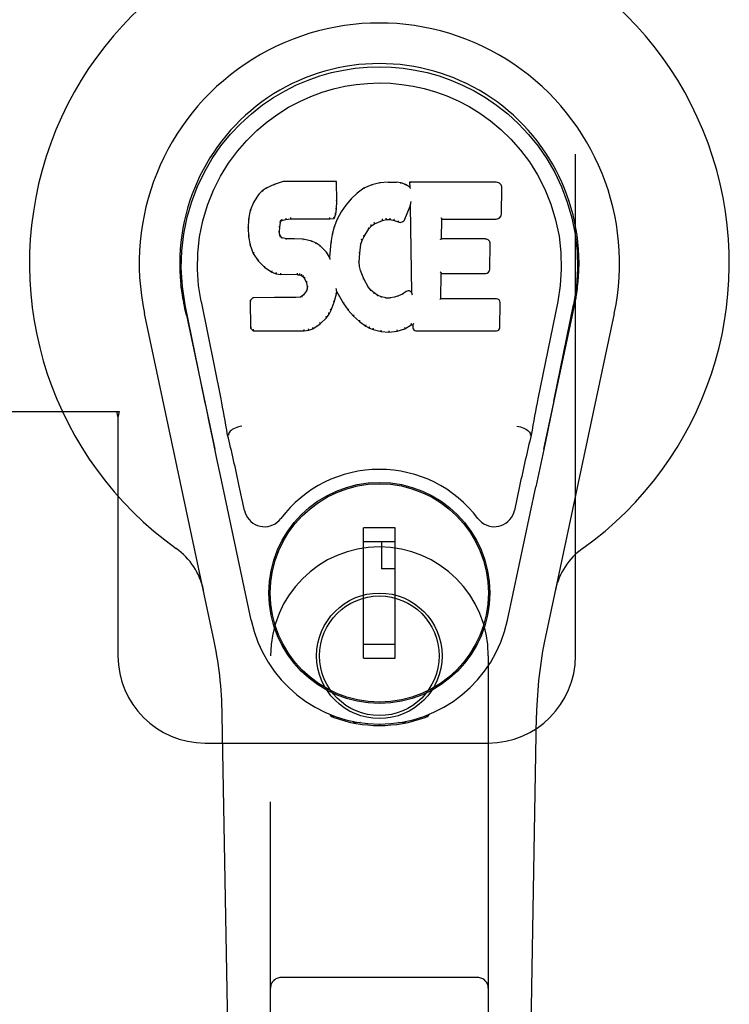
# Model space of a CAD drawing. Header units: inches. Extents: x 0 to 262, y 0 to 169.
# Tile 16 of 33: x 88.94 to 90.97, y 86.15 to 88.97. Entities that reach past the tile are written whole.
import ezdxf

# ---------------------------------------------------------------- set-up
doc = ezdxf.new("R2010")
doc.units = ezdxf.units.IN
doc.header["$LTSCALE"] = 14.384615
doc.header["$MEASUREMENT"] = 0
doc.linetypes.add('HIDDEN', pattern=[0.2, 0.1, -0.1])
doc.layers.add('RIGHTHAND_DOOR_ASSEMBLY', color=7, linetype='CONTINUOUS')

msp = doc.modelspace()

# ---------------------------------------------------------------- linework, layer by layer
at = {"layer": 'RIGHTHAND_DOOR_ASSEMBLY', "color": 8, "linetype": 'HIDDEN'}
for p, q in [((90.5298, 87.1484), (90.5298, 89.3984)), ((88.8994, 87.8484), (89.2203, 87.8484)), ((89.2129, 87.8484), (89.2173, 87.8316)), ((89.2203, 87.8484), (89.2173, 87.8316)), ((89.2173, 87.8316), (89.2173, 87.1484)), ((89.6548, 85.2909), (89.6548, 87.1484)), ((90.2798, 87.1484), (90.2798, 85.2909)), ((89.4673, 86.8984), (90.2798, 86.8984)), ((90.2498, 86.2259), (89.6848, 86.2259))]:
    msp.add_line(p, q, dxfattribs=at)
at = {"layer": 'RIGHTHAND_DOOR_ASSEMBLY', "color": 7, "linetype": 'Continuous'}
for p, q in [((89.6424, 88.4891), (89.6313, 88.4814)), ((89.6655, 88.4997), (89.6424, 88.4891)), ((89.6427, 88.4885), (89.6424, 88.4891)), ((89.6912, 88.5079), (89.6655, 88.4997)), ((89.6657, 88.4991), (89.6655, 88.4997)), ((89.8441, 88.5079), (89.6912, 88.5079)), ((89.6913, 88.5073), (89.6912, 88.5079)), ((89.8436, 88.5073), (89.8441, 88.5079)), ((89.8454, 88.4531), (89.8441, 88.5079)), ((89.9228, 88.4887), (89.9031, 88.4744)), ((89.9453, 88.4987), (89.9228, 88.4887)), ((89.9231, 88.4882), (89.9228, 88.4887)), ((89.9689, 88.5041), (89.9453, 88.4987)), ((89.9455, 88.4981), (89.9453, 88.4987)), ((89.9924, 88.5064), (89.9689, 88.5041)), ((89.969, 88.5035), (89.9689, 88.5041)), ((89.9924, 88.5064), (90.0164, 88.506)), ((89.9924, 88.5058), (89.9924, 88.5064)), ((89.9925, 88.5052), (89.9924, 88.5058)), ((90.0293, 88.504), (90.0164, 88.506)), ((90.0164, 88.5053), (90.0164, 88.506)), ((90.0291, 88.5034), (90.0293, 88.504)), ((90.0422, 88.4998), (90.0293, 88.504)), ((90.0419, 88.4992), (90.0422, 88.4998)), ((90.0542, 88.4918), (90.0422, 88.4998)), ((90.3027, 88.5058), (90.054, 88.5058)), ((90.0546, 88.5052), (90.054, 88.5058)), ((90.054, 88.5058), (90.0542, 88.4918)), ((90.0542, 88.4918), (90.0549, 88.4907)), ((90.3175, 88.4151), (90.3188, 88.4894)), ((89.6213, 88.4718), (89.6066, 88.45)), ((89.6313, 88.4814), (89.6213, 88.4718)), ((89.6218, 88.4714), (89.6213, 88.4718)), ((89.6317, 88.4809), (89.6313, 88.4814)), ((89.9031, 88.4744), (89.886, 88.4581)), ((89.9035, 88.4739), (89.9031, 88.4744)), ((89.6066, 88.45), (89.5969, 88.4253)), ((89.6071, 88.4497), (89.6066, 88.45)), ((89.844, 88.4287), (89.8454, 88.4531)), ((89.8448, 88.4531), (89.8454, 88.4531)), ((89.8709, 88.4403), (89.8575, 88.421)), ((89.886, 88.4581), (89.8709, 88.4403)), ((89.8713, 88.4399), (89.8709, 88.4403)), ((89.8865, 88.4576), (89.886, 88.4581)), ((90.0404, 88.4), (90.0552, 88.4369)), ((90.0557, 88.4397), (90.0552, 88.4369)), ((90.0552, 88.4369), (90.0595, 88.1897)), ((90.056, 88.4423), (90.0559, 88.4416)), ((90.0559, 88.4416), (90.0559, 88.4411)), ((90.0562, 88.443), (90.056, 88.4423)), ((90.0563, 88.4441), (90.0562, 88.443)), ((90.0565, 88.4452), (90.0563, 88.4441)), ((90.0567, 88.4465), (90.0565, 88.4452)), ((90.057, 88.4479), (90.0567, 88.4465)), ((90.0573, 88.4497), (90.057, 88.4479)), ((90.0575, 88.4509), (90.0573, 88.4497)), ((89.5969, 88.4253), (89.5918, 88.4003)), ((89.5975, 88.4252), (89.5969, 88.4253)), ((89.7122, 88.4045), (89.7123, 88.4031)), ((89.8252, 88.4031), (89.8251, 88.4045)), ((89.8379, 88.4017), (89.8424, 88.4144)), ((89.8418, 88.4145), (89.8424, 88.4144)), ((89.8424, 88.4144), (89.844, 88.4287)), ((89.8434, 88.4287), (89.844, 88.4287)), ((89.8575, 88.421), (89.8464, 88.4003)), ((89.8581, 88.4207), (89.8575, 88.421)), ((89.5918, 88.4003), (89.5904, 88.3754)), ((89.591, 88.3754), (89.5904, 88.3754)), ((89.5904, 88.3754), (89.5917, 88.3504)), ((89.5924, 88.4002), (89.5918, 88.4003)), ((89.6806, 88.3637), (89.6814, 88.3776)), ((89.6808, 88.3777), (89.6814, 88.3776)), ((89.6814, 88.3776), (89.6834, 88.3907)), ((89.6828, 88.3908), (89.6834, 88.3907)), ((89.6834, 88.3907), (89.685, 88.394)), ((89.6846, 88.3943), (89.685, 88.394)), ((89.685, 88.394), (89.6876, 88.3961)), ((89.6873, 88.3966), (89.6876, 88.3961)), ((89.6876, 88.3961), (89.699, 88.3995)), ((89.6989, 88.4001), (89.699, 88.3995)), ((89.699, 88.3995), (89.7123, 88.4006)), ((89.7123, 88.4011), (89.7123, 88.4006)), ((89.7123, 88.4006), (89.8253, 88.4006)), ((89.8252, 88.4011), (89.8253, 88.4006)), ((89.8253, 88.4006), (89.8379, 88.4017)), ((89.8379, 88.3785), (89.8319, 88.356)), ((89.8375, 88.4022), (89.8379, 88.4017)), ((89.8464, 88.4003), (89.8379, 88.3785)), ((89.8384, 88.3783), (89.8379, 88.3785)), ((89.847, 88.4001), (89.8464, 88.4003)), ((89.9372, 88.3722), (89.9443, 88.3809)), ((89.9439, 88.3813), (89.9443, 88.3809)), ((89.9443, 88.3809), (89.9531, 88.3868)), ((89.9528, 88.3873), (89.9531, 88.3868)), ((89.9531, 88.3868), (89.9765, 88.3966)), ((89.9763, 88.3971), (89.9765, 88.3966)), ((89.9765, 88.3966), (89.9873, 88.3993)), ((89.9872, 88.3998), (89.9873, 88.3993)), ((89.9873, 88.3993), (89.9981, 88.3991)), ((89.9982, 88.3997), (89.9981, 88.3991)), ((89.9981, 88.3991), (90.0095, 88.3965)), ((90.0097, 88.397), (90.0095, 88.3965)), ((90.0095, 88.3965), (90.0212, 88.392)), ((90.0214, 88.3925), (90.0212, 88.392)), ((90.1451, 88.3433), (90.1461, 88.4005)), ((90.1456, 88.4011), (90.1461, 88.4005)), ((90.1461, 88.4005), (90.3027, 88.4005)), ((89.5922, 88.3504), (89.5917, 88.3504)), ((89.5917, 88.3504), (89.5963, 88.3255)), ((89.68, 88.3637), (89.6806, 88.3637)), ((89.6804, 88.3576), (89.681, 88.3577)), ((89.681, 88.3577), (89.6806, 88.3637)), ((89.6824, 88.3531), (89.681, 88.3577)), ((89.6819, 88.3528), (89.6824, 88.3531)), ((89.6851, 88.3494), (89.6824, 88.3531)), ((89.6847, 88.3489), (89.6851, 88.3494)), ((89.6888, 88.3467), (89.6851, 88.3494)), ((89.8319, 88.356), (89.828, 88.3332)), ((89.8325, 88.3559), (89.8319, 88.356)), ((89.9178, 88.3393), (89.9233, 88.35)), ((89.9228, 88.3503), (89.9233, 88.35)), ((89.9233, 88.35), (89.9372, 88.3722)), ((89.9367, 88.3725), (89.9372, 88.3722)), ((89.5968, 88.3256), (89.5963, 88.3255)), ((89.5963, 88.3255), (89.6056, 88.3018)), ((89.6885, 88.3461), (89.6888, 88.3467)), ((89.7003, 88.3434), (89.6888, 88.3467)), ((89.7002, 88.3428), (89.7003, 88.3434)), ((89.7233, 88.3442), (89.7003, 88.3434)), ((89.7483, 88.3429), (89.7233, 88.3442)), ((89.7233, 88.3435), (89.7233, 88.3442)), ((89.7233, 88.343), (89.7233, 88.3435)), ((89.7734, 88.3373), (89.7483, 88.3429)), ((89.7483, 88.3422), (89.7483, 88.3429)), ((89.7732, 88.3367), (89.7734, 88.3373)), ((89.786, 88.3317), (89.7734, 88.3373)), ((89.7856, 88.3311), (89.786, 88.3317)), ((89.797, 88.3238), (89.786, 88.3317)), ((89.7966, 88.3233), (89.797, 88.3238)), ((89.8152, 88.3056), (89.797, 88.3238)), ((89.828, 88.3332), (89.8244, 88.2911)), ((89.8286, 88.3332), (89.828, 88.3332)), ((89.9107, 88.3026), (89.9142, 88.3282)), ((89.9137, 88.3284), (89.9142, 88.3282)), ((89.9142, 88.3282), (89.9178, 88.3393)), ((89.9172, 88.3396), (89.9178, 88.3393)), ((90.1445, 88.3427), (90.1451, 88.3433)), ((90.2718, 88.3433), (90.1451, 88.3433)), ((90.2838, 88.2566), (90.2851, 88.3297)), ((89.6061, 88.302), (89.6056, 88.3018)), ((89.6056, 88.3018), (89.6196, 88.2804)), ((89.8147, 88.3052), (89.8152, 88.3056)), ((89.8244, 88.2911), (89.8152, 88.3056)), ((89.8248, 88.2892), (89.8244, 88.2911)), ((89.9096, 88.2766), (89.9107, 88.3026)), ((89.9101, 88.3027), (89.9107, 88.3026)), ((89.62, 88.2808), (89.6196, 88.2804)), ((89.6196, 88.2804), (89.6373, 88.2621)), ((89.6377, 88.2625), (89.6373, 88.2621)), ((89.909, 88.2766), (89.9096, 88.2766)), ((89.9105, 88.2644), (89.9096, 88.2766)), ((89.9099, 88.2643), (89.9105, 88.2644)), ((89.9132, 88.2526), (89.9105, 88.2644)), ((89.6373, 88.2621), (89.6587, 88.2482)), ((89.659, 88.2487), (89.6587, 88.2482)), ((89.6587, 88.2482), (89.6713, 88.2436)), ((89.6715, 88.2441), (89.6713, 88.2436)), ((89.6713, 88.2436), (89.6843, 88.2414)), ((89.6843, 88.242), (89.6843, 88.2414)), ((89.7321, 88.2409), (89.6843, 88.2414)), ((89.7321, 88.2415), (89.7321, 88.2409)), ((89.7321, 88.2409), (89.7385, 88.2403)), ((89.7386, 88.2409), (89.7385, 88.2403)), ((89.7385, 88.2403), (89.7435, 88.2386)), ((89.7438, 88.2391), (89.7435, 88.2386)), ((89.7435, 88.2386), (89.748, 88.2353)), ((89.7484, 88.2357), (89.748, 88.2353)), ((89.748, 88.2353), (89.7519, 88.2307)), ((89.9126, 88.2524), (89.9132, 88.2526)), ((89.9226, 88.2286), (89.9132, 88.2526)), ((90.1434, 88.1717), (90.1447, 88.2447)), ((90.1441, 88.2453), (90.1447, 88.2447)), ((90.1447, 88.2447), (90.2718, 88.2447)), ((89.7524, 88.231), (89.7519, 88.2307)), ((89.7519, 88.2307), (89.7578, 88.219)), ((89.7583, 88.2191), (89.7578, 88.219)), ((89.7578, 88.219), (89.7602, 88.2057)), ((89.922, 88.2283), (89.9226, 88.2286)), ((89.935, 88.2062), (89.9226, 88.2286)), ((89.9345, 88.2059), (89.935, 88.2062)), ((89.9429, 88.1969), (89.935, 88.2062)), ((89.7451, 88.1792), (89.7406, 88.1768)), ((89.7496, 88.1836), (89.7451, 88.1792)), ((89.7454, 88.1787), (89.7451, 88.1792)), ((89.7578, 88.1946), (89.7496, 88.1836)), ((89.75, 88.1832), (89.7496, 88.1836)), ((89.7597, 88.1998), (89.7578, 88.1946)), ((89.7584, 88.1943), (89.7578, 88.1946)), ((89.7602, 88.2057), (89.7597, 88.1998)), ((89.7603, 88.1997), (89.7597, 88.1998)), ((89.7608, 88.2057), (89.7602, 88.2057)), ((89.8377, 88.1621), (89.8446, 88.186)), ((89.8435, 88.2008), (89.8432, 88.2018)), ((89.8436, 88.2001), (89.8435, 88.2008)), ((89.8438, 88.1994), (89.8436, 88.2001)), ((89.8439, 88.1988), (89.8438, 88.1994)), ((89.844, 88.1982), (89.8439, 88.1988)), ((89.8441, 88.1976), (89.844, 88.1982)), ((89.844, 88.1861), (89.8446, 88.186)), ((89.8443, 88.1968), (89.8441, 88.1976)), ((89.8446, 88.186), (89.8451, 88.192)), ((89.8451, 88.192), (89.8447, 88.1939)), ((89.8451, 88.192), (89.8642, 88.158)), ((89.9425, 88.1965), (89.9429, 88.1969)), ((89.9523, 88.1885), (89.9429, 88.1969)), ((89.9519, 88.188), (89.9523, 88.1885)), ((89.9624, 88.1816), (89.9523, 88.1885)), ((89.9621, 88.1811), (89.9624, 88.1816)), ((89.9736, 88.1772), (89.9624, 88.1816)), ((90.0222, 88.1802), (90.0102, 88.1763)), ((90.0335, 88.1854), (90.0222, 88.1802)), ((90.0224, 88.1796), (90.0222, 88.1802)), ((90.0439, 88.1926), (90.0335, 88.1854)), ((90.0338, 88.1849), (90.0335, 88.1854)), ((90.0443, 88.1921), (90.0439, 88.1926)), ((90.0595, 88.1897), (90.0595, 88.1896)), ((90.0601, 88.1876), (90.0595, 88.1896)), ((90.0622, 88.1821), (90.0615, 88.1842)), ((89.4033, 88.1755), (89.4047, 88.1684)), ((89.4064, 88.1588), (89.4058, 88.1618)), ((89.407, 88.1557), (89.4064, 88.1588)), ((89.4104, 88.1393), (89.407, 88.1557)), ((89.4668, 87.878), (89.4103, 88.1549)), ((89.4558, 88.1641), (89.5128, 87.8851)), ((89.6045, 88.1748), (89.5966, 88.1667)), ((89.5972, 88.1665), (89.5966, 88.1667)), ((89.5966, 88.1667), (89.5979, 88.0874)), ((89.6663, 88.1754), (89.6045, 88.1748)), ((89.6048, 88.1742), (89.6045, 88.1748)), ((89.7269, 88.1757), (89.6663, 88.1754)), ((89.6663, 88.1747), (89.6663, 88.1754)), ((89.6663, 88.1747), (89.6663, 88.1742)), ((89.7406, 88.1768), (89.7269, 88.1757)), ((89.727, 88.175), (89.7269, 88.1757)), ((89.727, 88.175), (89.727, 88.1745)), ((89.7408, 88.1761), (89.7406, 88.1768)), ((89.8285, 88.1393), (89.8377, 88.1621)), ((89.8371, 88.1623), (89.8377, 88.1621)), ((89.8647, 88.1583), (89.8642, 88.158)), ((89.8642, 88.158), (89.8774, 88.1392)), ((89.9734, 88.1766), (89.9736, 88.1772)), ((89.9858, 88.175), (89.9736, 88.1772)), ((89.9857, 88.1744), (89.9858, 88.175)), ((89.9858, 88.175), (89.9982, 88.1745)), ((90.0102, 88.1763), (89.9982, 88.1745)), ((89.9982, 88.1739), (89.9982, 88.1745)), ((89.9983, 88.1733), (89.9982, 88.1739)), ((90.0104, 88.1757), (90.0102, 88.1763)), ((90.1428, 88.1711), (90.1434, 88.1717)), ((90.3034, 88.1717), (90.1434, 88.1717)), ((90.3125, 88.089), (90.3137, 88.1611)), ((90.4788, 88.1641), (90.4218, 87.8851)), ((90.4678, 87.878), (90.5243, 88.1549)), ((90.5263, 88.1491), (90.5279, 88.1569)), ((90.5279, 88.1569), (90.5284, 88.1596)), ((90.5284, 88.1596), (90.5289, 88.1622)), ((90.5289, 88.1622), (90.5305, 88.1706)), ((90.5313, 88.1756), (90.5299, 88.1684)), ((90.5305, 88.1706), (90.5314, 88.1756)), ((89.4908, 87.2039), (89.2935, 88.1298)), ((89.4134, 88.1249), (89.4104, 88.1393)), ((89.4135, 88.1249), (89.4953, 87.7406)), ((89.8153, 88.1175), (89.8227, 88.1281)), ((89.8222, 88.1284), (89.8227, 88.1281)), ((89.8227, 88.1281), (89.8285, 88.1393)), ((89.8279, 88.1395), (89.8285, 88.1393)), ((89.8779, 88.1396), (89.8774, 88.1392)), ((89.8774, 88.1392), (89.8927, 88.1223)), ((89.8931, 88.1227), (89.8927, 88.1223)), ((89.8927, 88.1223), (89.9098, 88.1072)), ((90.4393, 87.7406), (90.5212, 88.1249)), ((90.6412, 88.1298), (90.4438, 87.2039)), ((89.7766, 88.086), (89.7975, 88.1002)), ((89.7971, 88.1007), (89.7975, 88.1002)), ((89.7975, 88.1002), (89.8153, 88.1175)), ((89.8149, 88.1179), (89.8153, 88.1175)), ((89.9101, 88.1076), (89.9098, 88.1072)), ((89.9098, 88.1072), (89.9281, 88.0932)), ((89.9284, 88.0937), (89.9281, 88.0932)), ((89.9281, 88.0932), (89.9386, 88.0879)), ((90.04, 88.086), (90.0586, 88.0971)), ((90.0585, 88.0977), (90.0586, 88.0971)), ((90.0586, 88.0971), (90.063, 88.0971)), ((90.0636, 88.0977), (90.063, 88.0971)), ((90.063, 88.0971), (90.0632, 88.089)), ((89.5985, 88.0877), (89.5979, 88.0874)), ((89.5979, 88.0874), (89.6055, 88.08)), ((89.6058, 88.0806), (89.6055, 88.08)), ((89.6055, 88.08), (89.7517, 88.08)), ((89.7517, 88.0826), (89.7515, 88.0839)), ((89.7517, 88.08), (89.7644, 88.0817)), ((89.7517, 88.0806), (89.7517, 88.08)), ((89.7643, 88.0823), (89.7644, 88.0817)), ((89.7644, 88.0817), (89.7766, 88.086)), ((89.7764, 88.0865), (89.7766, 88.086)), ((89.9388, 88.0884), (89.9386, 88.0879)), ((89.9386, 88.0879), (89.9496, 88.0841)), ((89.9498, 88.0846), (89.9496, 88.0841)), ((89.9496, 88.0841), (89.9719, 88.0785)), ((89.972, 88.079), (89.9719, 88.0785)), ((89.9719, 88.0785), (89.9947, 88.0759)), ((89.9947, 88.0798), (89.9947, 88.0764)), ((89.9947, 88.0759), (90.0178, 88.0791)), ((89.9947, 88.0764), (89.9947, 88.0759)), ((90.0177, 88.0796), (90.0178, 88.0791)), ((90.0178, 88.0791), (90.04, 88.086)), ((90.0398, 88.0865), (90.04, 88.086)), ((90.0723, 88.08), (90.3034, 88.08)), ((90.4678, 87.8779), (90.4595, 87.8373)), ((89.4901, 87.7658), (89.4799, 87.8147)), ((90.4595, 87.8373), (90.4498, 87.7908)), ((90.4498, 87.7908), (90.4392, 87.74)), ((89.501, 87.7135), (89.4901, 87.7658)), ((89.5339, 87.7813), (89.5319, 87.7809)), ((90.4007, 87.7813), (90.4028, 87.7809)), ((90.4392, 87.74), (90.4279, 87.6867)), ((89.5113, 87.6649), (89.501, 87.7135)), ((90.4279, 87.6867), (90.4165, 87.6329)), ((89.5996, 87.2502), (89.5113, 87.6649)), ((89.58, 87.5654), (89.5653, 87.6345)), ((90.335, 87.2502), (90.4165, 87.6329)), ((90.3693, 87.6345), (90.3546, 87.5654)), ((89.8197, 87.6087), (89.8197, 87.6043)), ((90.115, 87.6087), (90.115, 87.6043)), ((90.0126, 87.5156), (89.922, 87.5156)), ((89.922, 87.1415), (89.922, 87.5156)), ((90.0126, 87.1415), (90.0126, 87.5156)), ((89.6872, 87.4762), (89.6916, 87.4762)), ((89.922, 87.4762), (90.0126, 87.4762)), ((89.9732, 87.4762), (89.9732, 87.3975)), ((90.2431, 87.4762), (90.2474, 87.4762)), ((90.0126, 87.3975), (89.9732, 87.3975)), ((89.6872, 87.1809), (89.6916, 87.1809)), ((90.0126, 87.1809), (89.922, 87.1809)), ((90.2431, 87.1809), (90.2474, 87.1809)), ((89.922, 87.1415), (90.0126, 87.1415)), ((89.8197, 87.0485), (89.8197, 87.0528)), ((90.115, 87.0485), (90.115, 87.0528)), ((89.5888, 82.839), (89.5166, 86.9783)), ((89.8286, 86.975), (89.8258, 86.9806)), ((89.8321, 86.9781), (89.8321, 86.9735)), ((89.8357, 86.975), (89.836, 86.972)), ((90.0986, 86.972), (90.0989, 86.9749)), ((90.1025, 86.9781), (90.1026, 86.9735)), ((90.1088, 86.9806), (90.1061, 86.975)), ((90.3458, 82.839), (90.4181, 86.9783)), ((89.9126, 86.9569), (89.8917, 86.9565)), ((89.9673, 86.9526), (89.9673, 86.9486)), ((90.043, 86.9565), (90.022, 86.9569))]:
    msp.add_line(p, q, dxfattribs=at)
for points in [[(89.4103, 88.1548), (89.4021, 88.2074), (89.3989, 88.2592), (89.4003, 88.3095), (89.406, 88.3582), (89.4156, 88.4054), (89.4288, 88.4508), (89.4454, 88.494), (89.4651, 88.535), (89.4877, 88.5738), (89.5128, 88.6101), (89.5402, 88.6438), (89.5695, 88.6746), (89.6, 88.7025), (89.6316, 88.7274), (89.6638, 88.7493), (89.6965, 88.7684), (89.7294, 88.7848), (89.7625, 88.7989), (89.7962, 88.8107), (89.8301, 88.8202), (89.864, 88.8276), (89.8981, 88.8328), (89.9326, 88.836), (89.9673, 88.837)], [(89.9673, 88.837), (90.0016, 88.836), (90.0359, 88.8329), (90.0703, 88.8276), (90.1045, 88.8203), (90.1384, 88.8107), (90.1721, 88.7989), (90.2056, 88.7847), (90.2388, 88.768), (90.2714, 88.7489), (90.3036, 88.727), (90.3354, 88.7018), (90.3662, 88.6736), (90.3953, 88.6428), (90.4225, 88.6092), (90.4476, 88.5727), (90.4702, 88.5337), (90.4899, 88.4924), (90.5064, 88.449), (90.5194, 88.404), (90.5289, 88.3572), (90.5344, 88.3085), (90.5357, 88.2583), (90.5325, 88.2069), (90.5243, 88.1548)], [(89.4558, 88.1641), (89.4486, 88.2098), (89.4455, 88.2559), (89.4464, 88.3026), (89.4516, 88.3493), (89.4611, 88.3956), (89.4745, 88.4406), (89.4916, 88.4833), (89.5118, 88.5236), (89.5348, 88.5608), (89.56, 88.595), (89.587, 88.626), (89.6154, 88.654), (89.6449, 88.6791), (89.6755, 88.7013), (89.7068, 88.7209), (89.7386, 88.7378), (89.7708, 88.7521), (89.8032, 88.764), (89.8357, 88.7737), (89.8684, 88.7811), (89.901, 88.7863), (89.9336, 88.7894), (89.9662, 88.7905), (89.9987, 88.7896), (90.0312, 88.7866), (90.0637, 88.7815), (90.0962, 88.7744), (90.1286, 88.765), (90.1609, 88.7533), (90.1929, 88.7392), (90.2245, 88.7228), (90.2557, 88.7037), (90.2863, 88.6818), (90.316, 88.6569), (90.3447, 88.6292), (90.372, 88.5983), (90.3975, 88.5642), (90.4209, 88.5269), (90.4417, 88.4862), (90.4593, 88.4431), (90.473, 88.3982), (90.4827, 88.3518)], [(89.6427, 88.4885), (89.6428, 88.4885), (89.6429, 88.4885), (89.6431, 88.4885), (89.6432, 88.4885), (89.6434, 88.4884), (89.6436, 88.4882)], [(89.6657, 88.4991), (89.6658, 88.4991), (89.6659, 88.4991), (89.666, 88.499), (89.6662, 88.4989), (89.6663, 88.4988), (89.6664, 88.4986)], [(89.6914, 88.5073), (89.6914, 88.5073), (89.6914, 88.5072), (89.6915, 88.5071), (89.6915, 88.507), (89.6916, 88.5069), (89.6916, 88.5067)], [(89.843, 88.5073), (89.8428, 88.5072), (89.8426, 88.5072), (89.8424, 88.5071), (89.8421, 88.507), (89.8419, 88.5069), (89.8416, 88.5067)], [(89.9241, 88.4879), (89.9238, 88.488), (89.9236, 88.4881), (89.9235, 88.4882), (89.9234, 88.4882), (89.9232, 88.4882), (89.9231, 88.4882)], [(89.9461, 88.4976), (89.9459, 88.4978), (89.9458, 88.4979), (89.9457, 88.498), (89.9456, 88.498), (89.9455, 88.4981), (89.9454, 88.4981)], [(89.9693, 88.5029), (89.9692, 88.5031), (89.9692, 88.5032), (89.9691, 88.5033), (89.9691, 88.5034), (89.969, 88.5034), (89.969, 88.5035)], [(90.0162, 88.5048), (90.0162, 88.5049), (90.0163, 88.5051), (90.0163, 88.5052), (90.0163, 88.5053), (90.0164, 88.5053), (90.0164, 88.5053)], [(90.0287, 88.5028), (90.0288, 88.503), (90.0288, 88.5031), (90.0289, 88.5032), (90.029, 88.5033), (90.0291, 88.5034), (90.0291, 88.5034)], [(90.041, 88.4988), (90.0412, 88.4989), (90.0413, 88.4991), (90.0415, 88.4991), (90.0416, 88.4992), (90.0417, 88.4992), (90.0418, 88.4992)], [(90.0566, 88.5046), (90.0563, 88.5048), (90.0561, 88.5049), (90.0558, 88.505), (90.0556, 88.5051), (90.0554, 88.5052), (90.0552, 88.5052)], [(90.0569, 88.4883), (90.0566, 88.4888), (90.0563, 88.4892), (90.056, 88.4896), (90.0557, 88.4899), (90.0555, 88.4902), (90.0553, 88.4904)], [(89.6219, 88.4715), (89.622, 88.4716), (89.6222, 88.4717), (89.6225, 88.4717), (89.6227, 88.4717), (89.623, 88.4716), (89.6233, 88.4715)], [(89.6317, 88.4809), (89.6318, 88.4809), (89.632, 88.481), (89.6321, 88.481), (89.6323, 88.481), (89.6326, 88.4809), (89.6329, 88.4807)], [(89.9048, 88.4738), (89.9045, 88.474), (89.9042, 88.474), (89.904, 88.4741), (89.9039, 88.4741), (89.9037, 88.474), (89.9035, 88.4739)], [(89.6072, 88.4498), (89.6074, 88.45), (89.6076, 88.4501), (89.6079, 88.4502), (89.6082, 88.4502), (89.6085, 88.4502), (89.6089, 88.4502)], [(89.8448, 88.4531), (89.8447, 88.4535), (89.8445, 88.4538), (89.8441, 88.4541), (89.8437, 88.4543), (89.8433, 88.4545), (89.8428, 88.4545)], [(89.8729, 88.4401), (89.8726, 88.4402), (89.8723, 88.4402), (89.872, 88.4402), (89.8718, 88.4402), (89.8715, 88.4401), (89.8713, 88.4399)], [(89.8879, 88.4576), (89.8876, 88.4578), (89.8874, 88.4578), (89.8871, 88.4578), (89.8869, 88.4578), (89.8866, 88.4577), (89.8865, 88.4576)], [(90.0558, 88.4406), (90.0558, 88.4403), (90.0557, 88.4401), (90.0557, 88.44)], [(90.0559, 88.4411), (90.0558, 88.4409), (90.0558, 88.4407), (90.0558, 88.4406)], [(89.5975, 88.4252), (89.5977, 88.4255), (89.5979, 88.4257), (89.5982, 88.4259), (89.5986, 88.426), (89.5989, 88.426), (89.5994, 88.426)], [(89.6985, 88.4034), (89.6986, 88.403), (89.6987, 88.4025), (89.6988, 88.402), (89.6989, 88.4015), (89.699, 88.401), (89.699, 88.4005), (89.6989, 88.4002), (89.6989, 88.4001)], [(89.8376, 88.4025), (89.8376, 88.4028), (89.8376, 88.4031), (89.8375, 88.4035), (89.8373, 88.4039), (89.837, 88.4043), (89.8367, 88.4047), (89.8364, 88.4051), (89.836, 88.4054)], [(89.8418, 88.4146), (89.8418, 88.415), (89.8416, 88.4154), (89.8413, 88.4157), (89.8409, 88.416), (89.8404, 88.4162), (89.8399, 88.4163)], [(89.8434, 88.4287), (89.8433, 88.4291), (89.8431, 88.4295), (89.8428, 88.4298), (89.8424, 88.43), (89.8419, 88.4302), (89.8414, 88.4302)], [(89.8597, 88.421), (89.8594, 88.4211), (89.8591, 88.4211), (89.8588, 88.4211), (89.8585, 88.421), (89.8582, 88.4209), (89.858, 88.4207)], [(90.1436, 88.4044), (90.1438, 88.4042), (90.1441, 88.404), (90.1443, 88.4038), (90.1446, 88.4035), (90.1448, 88.4033), (90.145, 88.403)], [(89.591, 88.3754), (89.5911, 88.3758), (89.5913, 88.3761), (89.5916, 88.3763), (89.592, 88.3765), (89.5925, 88.3767), (89.593, 88.3767)], [(89.5925, 88.4003), (89.5926, 88.4006), (89.5928, 88.4008), (89.5931, 88.4011), (89.5935, 88.4012), (89.5939, 88.4013), (89.5944, 88.4013)], [(89.6789, 88.3792), (89.6794, 88.3792), (89.6799, 88.379), (89.6803, 88.3788), (89.6806, 88.3784), (89.6808, 88.3781), (89.6808, 88.3776)], [(89.6809, 88.3928), (89.6815, 88.3927), (89.6819, 88.3924), (89.6823, 88.3921), (89.6826, 88.3918), (89.6828, 88.3914), (89.6829, 88.391)], [(89.683, 88.3969), (89.6835, 88.3967), (89.684, 88.3963), (89.6844, 88.3958), (89.6846, 88.3954), (89.6847, 88.3949), (89.6846, 88.3945)], [(89.6864, 88.3998), (89.6867, 88.3994), (89.687, 88.399), (89.6872, 88.3985), (89.6874, 88.3981), (89.6875, 88.3976), (89.6876, 88.3972), (89.6875, 88.3969), (89.6874, 88.3967)], [(89.7123, 88.4031), (89.7123, 88.4026), (89.7123, 88.4021), (89.7123, 88.4017), (89.7123, 88.4014), (89.7123, 88.4012), (89.7123, 88.4011)], [(89.8252, 88.4011), (89.8252, 88.4012), (89.8253, 88.4014), (89.8253, 88.4017), (89.8253, 88.4021), (89.8252, 88.4026), (89.8252, 88.4031)], [(89.8403, 88.379), (89.8399, 88.3791), (89.8395, 88.379), (89.8392, 88.3789), (89.8389, 88.3788), (89.8386, 88.3785), (89.8384, 88.3782)], [(89.8488, 88.4006), (89.8484, 88.4006), (89.848, 88.4006), (89.8477, 88.4006), (89.8474, 88.4005), (89.8472, 88.4003), (89.847, 88.4)], [(89.944, 88.3814), (89.9441, 88.3816), (89.9441, 88.3819), (89.9441, 88.3823), (89.9439, 88.3827), (89.9437, 88.3831), (89.9434, 88.3835), (89.943, 88.3839), (89.9426, 88.3841)], [(89.9529, 88.3874), (89.953, 88.3876), (89.9531, 88.3879), (89.953, 88.3882), (89.9529, 88.3887), (89.9528, 88.3892), (89.9525, 88.3896), (89.9522, 88.3901), (89.9519, 88.3905)], [(89.9763, 88.3971), (89.9764, 88.3972), (89.9765, 88.3975), (89.9765, 88.3979), (89.9765, 88.3983), (89.9763, 88.3988), (89.9762, 88.3994), (89.9759, 88.3999), (89.9757, 88.4004)], [(89.9872, 88.3998), (89.9872, 88.3999), (89.9873, 88.4002), (89.9873, 88.4005), (89.9873, 88.401), (89.9872, 88.4015), (89.9871, 88.4021), (89.9871, 88.4027), (89.987, 88.4032)], [(89.9982, 88.3997), (89.9981, 88.3998), (89.9981, 88.4), (89.9981, 88.4004), (89.9981, 88.4008), (89.9982, 88.4014), (89.9982, 88.4019), (89.9983, 88.4025), (89.9984, 88.403)], [(90.0097, 88.397), (90.0096, 88.3971), (90.0095, 88.3974), (90.0095, 88.3978), (90.0096, 88.3982), (90.0097, 88.3987), (90.0098, 88.3993), (90.0101, 88.3998), (90.0103, 88.4003)], [(90.0221, 88.3957), (90.0219, 88.3953), (90.0216, 88.3948), (90.0214, 88.3943), (90.0213, 88.3938), (90.0212, 88.3933), (90.0212, 88.3929), (90.0213, 88.3926), (90.0214, 88.3925)], [(90.145, 88.403), (90.1451, 88.4028), (90.1453, 88.4025), (90.1454, 88.4023), (90.1455, 88.402), (90.1455, 88.4018), (90.1455, 88.4016)], [(89.5922, 88.3505), (89.5923, 88.3508), (89.5925, 88.3512), (89.5928, 88.3515), (89.5932, 88.3518), (89.5937, 88.3519), (89.5942, 88.352)], [(89.678, 88.365), (89.6785, 88.365), (89.6789, 88.3648), (89.6793, 88.3646), (89.6797, 88.3644), (89.6799, 88.364), (89.68, 88.3636)], [(89.6785, 88.3586), (89.6789, 88.3586), (89.6793, 88.3586), (89.6797, 88.3584), (89.68, 88.3582), (89.6802, 88.358), (89.6804, 88.3577)], [(89.6801, 88.3533), (89.6804, 88.3533), (89.6808, 88.3534), (89.6811, 88.3533), (89.6814, 88.3532), (89.6816, 88.3531), (89.6818, 88.3529)], [(89.6833, 88.3489), (89.6835, 88.349), (89.6838, 88.3491), (89.684, 88.3491), (89.6842, 88.3491), (89.6844, 88.3491), (89.6846, 88.349)], [(89.8344, 88.3568), (89.834, 88.3568), (89.8335, 88.3568), (89.8332, 88.3566), (89.8329, 88.3564), (89.8326, 88.3562), (89.8325, 88.3558)], [(89.9228, 88.3504), (89.9229, 88.3508), (89.9228, 88.3512), (89.9225, 88.3517), (89.9221, 88.3521), (89.9216, 88.3524), (89.921, 88.3527)], [(89.9368, 88.3725), (89.9369, 88.3728), (89.9369, 88.3732), (89.9368, 88.3735), (89.9366, 88.3739), (89.9363, 88.3742), (89.9359, 88.3746), (89.9355, 88.3748), (89.9351, 88.375)], [(90.4827, 88.3518), (90.488, 88.3044), (90.4892, 88.2568), (90.4861, 88.2101), (90.4788, 88.1641)], [(89.5968, 88.3257), (89.5968, 88.3261), (89.597, 88.3265), (89.5973, 88.3269), (89.5977, 88.3272), (89.5982, 88.3274), (89.5987, 88.3275)], [(89.6876, 88.3457), (89.6878, 88.3458), (89.6879, 88.3459), (89.6881, 88.346), (89.6882, 88.3461), (89.6883, 88.3461), (89.6885, 88.3461)], [(89.7, 88.3422), (89.7, 88.3424), (89.7, 88.3425), (89.7001, 88.3426), (89.7001, 88.3427), (89.7002, 88.3428), (89.7002, 88.3428)], [(89.748, 88.3417), (89.748, 88.3418), (89.7481, 88.342), (89.7481, 88.3421), (89.7482, 88.3422), (89.7482, 88.3422), (89.7483, 88.3422)], [(89.7726, 88.3362), (89.7728, 88.3364), (89.7729, 88.3366), (89.773, 88.3366), (89.7731, 88.3367), (89.7732, 88.3367), (89.7732, 88.3367)], [(89.7847, 88.3308), (89.7849, 88.331), (89.7851, 88.3311), (89.7853, 88.3311), (89.7854, 88.3312), (89.7855, 88.3312), (89.7856, 88.3311)], [(89.7953, 88.3232), (89.7956, 88.3233), (89.7958, 88.3234), (89.796, 88.3234), (89.7962, 88.3235), (89.7964, 88.3234), (89.7966, 88.3233)], [(89.8305, 88.3343), (89.8301, 88.3343), (89.8296, 88.3342), (89.8293, 88.334), (89.8289, 88.3338), (89.8287, 88.3335), (89.8286, 88.3331)], [(89.9137, 88.3284), (89.9136, 88.3288), (89.9135, 88.3292), (89.9132, 88.3295), (89.9128, 88.3298), (89.9123, 88.33), (89.9117, 88.3301)], [(89.9173, 88.3396), (89.9173, 88.34), (89.9171, 88.3405), (89.9169, 88.3409), (89.9164, 88.3412), (89.9159, 88.3415), (89.9154, 88.3417)], [(90.1425, 88.342), (90.1428, 88.3422), (90.143, 88.3423), (90.1433, 88.3425), (90.1435, 88.3425), (90.1437, 88.3426), (90.1439, 88.3426)], [(89.6061, 88.3021), (89.606, 88.3025), (89.6061, 88.303), (89.6064, 88.3034), (89.6068, 88.3038), (89.6073, 88.3041), (89.6079, 88.3043)], [(89.8132, 88.3053), (89.8135, 88.3054), (89.8138, 88.3055), (89.814, 88.3055), (89.8143, 88.3054), (89.8145, 88.3054), (89.8146, 88.3052)], [(89.9101, 88.3027), (89.91, 88.3031), (89.9099, 88.3034), (89.9095, 88.3038), (89.9091, 88.304), (89.9087, 88.3042), (89.9081, 88.3042)], [(89.62, 88.2808), (89.6199, 88.2811), (89.6199, 88.2814), (89.62, 88.2818), (89.6201, 88.2822), (89.6204, 88.2825), (89.6207, 88.2829), (89.6211, 88.2831), (89.6216, 88.2834)], [(89.6376, 88.2626), (89.6375, 88.2628), (89.6375, 88.2632), (89.6375, 88.2635), (89.6377, 88.2639), (89.6379, 88.2644), (89.6382, 88.2648), (89.6386, 88.2651), (89.639, 88.2654)], [(89.8263, 88.2846), (89.8258, 88.2865), (89.8255, 88.2874), (89.8253, 88.2881), (89.8251, 88.2887), (89.8249, 88.2891)], [(89.9089, 88.2766), (89.9088, 88.277), (89.9086, 88.2773), (89.9083, 88.2775), (89.9079, 88.2777), (89.9075, 88.2779), (89.907, 88.2779)], [(89.9099, 88.2644), (89.9098, 88.2647), (89.9096, 88.265), (89.9093, 88.2652), (89.9089, 88.2653), (89.9085, 88.2654), (89.908, 88.2654)], [(89.6589, 88.2488), (89.6588, 88.2489), (89.6587, 88.2492), (89.6587, 88.2496), (89.6588, 88.2501), (89.659, 88.2506), (89.6592, 88.251), (89.6595, 88.2515), (89.6599, 88.2519)], [(89.6715, 88.2441), (89.6714, 88.2443), (89.6713, 88.2445), (89.6713, 88.2449), (89.6713, 88.2453), (89.6714, 88.2459), (89.6716, 88.2464), (89.6718, 88.247), (89.672, 88.2474)], [(89.6843, 88.242), (89.6843, 88.242), (89.6843, 88.2423), (89.6843, 88.2426), (89.6843, 88.2431), (89.6843, 88.2436), (89.6844, 88.2442), (89.6844, 88.2448), (89.6845, 88.2453)], [(89.7321, 88.2415), (89.7321, 88.2416), (89.732, 88.2418), (89.732, 88.2422), (89.7321, 88.2426), (89.7321, 88.2432), (89.7321, 88.2437), (89.7321, 88.2443), (89.7322, 88.2449)], [(89.7386, 88.2409), (89.7385, 88.241), (89.7384, 88.2412), (89.7384, 88.2416), (89.7385, 88.2421), (89.7385, 88.2426), (89.7387, 88.2432), (89.7388, 88.2437), (89.739, 88.2442)], [(89.7437, 88.2392), (89.7436, 88.2394), (89.7436, 88.2397), (89.7436, 88.2401), (89.7437, 88.2405), (89.7439, 88.241), (89.7441, 88.2415), (89.7444, 88.2419), (89.7447, 88.2423)], [(89.7484, 88.2357), (89.7482, 88.236), (89.7482, 88.2364), (89.7482, 88.2367), (89.7484, 88.2371), (89.7486, 88.2375), (89.749, 88.2379), (89.7493, 88.2383), (89.7498, 88.2385)], [(89.9126, 88.2525), (89.9124, 88.2527), (89.9122, 88.2529), (89.9119, 88.2531), (89.9115, 88.2532), (89.9111, 88.2532), (89.9107, 88.2532)], [(90.1421, 88.2487), (90.1424, 88.2485), (90.1426, 88.2482), (90.1429, 88.248), (90.1431, 88.2478), (90.1433, 88.2475), (90.1435, 88.2473)], [(90.1435, 88.2473), (90.1437, 88.247), (90.1438, 88.2468), (90.1439, 88.2465), (90.144, 88.2463), (90.1441, 88.2461), (90.1441, 88.2459)], [(89.4033, 88.1756), (89.4022, 88.1819), (89.4011, 88.1882), (89.4002, 88.1945), (89.3993, 88.2007), (89.3985, 88.2069), (89.3978, 88.213)], [(89.7524, 88.2311), (89.7523, 88.2315), (89.7524, 88.232), (89.7526, 88.2324), (89.753, 88.2328), (89.7535, 88.2332), (89.7541, 88.2335)], [(89.7583, 88.2193), (89.7584, 88.2197), (89.7585, 88.2201), (89.7588, 88.2204), (89.7592, 88.2207), (89.7597, 88.221), (89.7602, 88.2211)], [(89.7608, 88.2058), (89.7609, 88.2062), (89.7611, 88.2065), (89.7614, 88.2067), (89.7618, 88.207), (89.7622, 88.2071), (89.7627, 88.2072)], [(89.922, 88.2284), (89.9218, 88.2286), (89.9216, 88.2287), (89.9213, 88.2288), (89.921, 88.2289), (89.9206, 88.2289), (89.9203, 88.2288)], [(89.9329, 88.2061), (89.9332, 88.2062), (89.9335, 88.2062), (89.9338, 88.2062), (89.9341, 88.2062), (89.9343, 88.2061), (89.9344, 88.2059)], [(90.5313, 88.1756), (90.5325, 88.182), (90.5335, 88.1883), (90.5345, 88.1946), (90.5353, 88.2009), (90.5361, 88.207), (90.5368, 88.213)], [(89.7455, 88.1787), (89.7457, 88.1788), (89.7458, 88.1788), (89.746, 88.1787), (89.7462, 88.1787), (89.7464, 88.1786), (89.7466, 88.1785)], [(89.75, 88.1832), (89.7502, 88.1833), (89.7505, 88.1834), (89.7507, 88.1835), (89.751, 88.1834), (89.7512, 88.1834), (89.7515, 88.1833)], [(89.7585, 88.1944), (89.7586, 88.1946), (89.7589, 88.1947), (89.7591, 88.1948), (89.7594, 88.1948), (89.7598, 88.1948), (89.7601, 88.1948)], [(89.7603, 88.1998), (89.7605, 88.2001), (89.7607, 88.2003), (89.761, 88.2005), (89.7614, 88.2006), (89.7618, 88.2007), (89.7622, 88.2007)], [(89.844, 88.1862), (89.8439, 88.1866), (89.8438, 88.187), (89.8434, 88.1873), (89.843, 88.1876), (89.8426, 88.1878), (89.842, 88.1879)], [(89.8445, 88.1957), (89.8444, 88.196), (89.8444, 88.1962), (89.8443, 88.1968)], [(89.8447, 88.1941), (89.8447, 88.1942), (89.8446, 88.1944), (89.8446, 88.1946), (89.8446, 88.1947), (89.8446, 88.195), (89.8445, 88.1952), (89.8445, 88.1955), (89.8445, 88.1957)], [(89.9411, 88.1965), (89.9413, 88.1966), (89.9416, 88.1966), (89.9418, 88.1967), (89.9421, 88.1967), (89.9423, 88.1966), (89.9425, 88.1964)], [(89.9507, 88.1879), (89.951, 88.188), (89.9512, 88.1881), (89.9514, 88.1881), (89.9516, 88.1881), (89.9517, 88.1881), (89.9519, 88.188)], [(89.9612, 88.1807), (89.9615, 88.1809), (89.9616, 88.181), (89.9618, 88.1811), (89.9619, 88.1811), (89.962, 88.1811), (89.9622, 88.181)], [(90.0231, 88.1792), (90.023, 88.1793), (90.0229, 88.1794), (90.0227, 88.1795), (90.0226, 88.1796), (90.0225, 88.1796), (90.0224, 88.1796)], [(90.0348, 88.1845), (90.0345, 88.1847), (90.0343, 88.1848), (90.0342, 88.1849), (90.0341, 88.1849), (90.0339, 88.1849), (90.0338, 88.1849)], [(90.0594, 88.1898), (90.0588, 88.1907), (90.0581, 88.1914), (90.0574, 88.1921), (90.0567, 88.1927), (90.0559, 88.1932), (90.0551, 88.1936), (90.0543, 88.194), (90.0535, 88.1942), (90.0527, 88.1945), (90.0519, 88.1946), (90.0511, 88.1947), (90.0503, 88.1947)], [(90.0615, 88.1842), (90.0612, 88.1852), (90.0609, 88.1861), (90.0606, 88.1867), (90.0603, 88.1872)], [(89.4058, 88.1618), (89.4035, 88.1742), (89.4033, 88.1756)], [(89.5975, 88.1667), (89.5976, 88.1669), (89.5979, 88.167), (89.5982, 88.167), (89.5985, 88.1671), (89.5988, 88.1671), (89.5991, 88.167)], [(89.6049, 88.1742), (89.605, 88.1741), (89.6051, 88.1741), (89.6052, 88.174), (89.6053, 88.1739), (89.6055, 88.1738), (89.6056, 88.1736)], [(89.7407, 88.1761), (89.7408, 88.1761), (89.7409, 88.1761), (89.741, 88.176), (89.7411, 88.1759), (89.7412, 88.1758), (89.7413, 88.1756)], [(89.8371, 88.1622), (89.8372, 88.1627), (89.837, 88.1631), (89.8367, 88.1635), (89.8363, 88.1639), (89.8358, 88.1641), (89.8353, 88.1643)], [(89.8647, 88.1583), (89.8646, 88.1587), (89.8647, 88.1592), (89.8649, 88.1597), (89.8653, 88.1601), (89.8658, 88.1605), (89.8664, 88.1607)], [(89.9729, 88.176), (89.973, 88.1762), (89.9731, 88.1764), (89.9732, 88.1765), (89.9733, 88.1765), (89.9733, 88.1766), (89.9734, 88.1766)], [(89.9855, 88.1738), (89.9855, 88.174), (89.9856, 88.1741), (89.9856, 88.1742), (89.9856, 88.1743), (89.9857, 88.1743), (89.9857, 88.1744)], [(90.0108, 88.1752), (90.0108, 88.1753), (90.0107, 88.1755), (90.0106, 88.1756), (90.0105, 88.1757), (90.0105, 88.1757), (90.0104, 88.1757)], [(90.1408, 88.1705), (90.141, 88.1706), (90.1413, 88.1708), (90.1415, 88.1709), (90.1418, 88.171), (90.142, 88.171), (90.1421, 88.171)], [(89.8222, 88.1283), (89.8223, 88.1288), (89.8222, 88.1293), (89.8219, 88.1297), (89.8215, 88.1302), (89.821, 88.1305), (89.8205, 88.1308)], [(89.8279, 88.1395), (89.828, 88.1399), (89.8279, 88.1404), (89.8276, 88.1408), (89.8272, 88.1412), (89.8267, 88.1415), (89.8261, 88.1417)], [(89.8779, 88.1396), (89.8777, 88.1399), (89.8777, 88.1402), (89.8778, 88.1406), (89.878, 88.141), (89.8783, 88.1414), (89.8786, 88.1417), (89.879, 88.142), (89.8794, 88.1422)], [(89.8931, 88.1227), (89.893, 88.123), (89.8929, 88.1233), (89.893, 88.1237), (89.8931, 88.1241), (89.8933, 88.1244), (89.8936, 88.1248), (89.894, 88.1252), (89.8945, 88.1255)], [(90.5212, 88.1249), (90.5222, 88.1296), (90.5263, 88.1491)], [(89.7971, 88.1006), (89.7973, 88.1009), (89.7973, 88.1013), (89.7973, 88.1016), (89.7971, 88.1021), (89.7969, 88.1025), (89.7966, 88.1029), (89.7962, 88.1033), (89.7958, 88.1036)], [(89.8148, 88.1178), (89.815, 88.1182), (89.815, 88.1185), (89.815, 88.1189), (89.8148, 88.1193), (89.8145, 88.1196), (89.8142, 88.12), (89.8138, 88.1203), (89.8134, 88.1205)], [(89.9101, 88.1076), (89.91, 88.1079), (89.9099, 88.1082), (89.91, 88.1086), (89.9101, 88.109), (89.9103, 88.1094), (89.9107, 88.1099), (89.911, 88.1102), (89.9114, 88.1105)], [(89.9283, 88.0937), (89.9282, 88.0939), (89.9281, 88.0943), (89.9282, 88.0946), (89.9283, 88.0951), (89.9285, 88.0955), (89.9287, 88.096), (89.9291, 88.0964), (89.9294, 88.0968)], [(90.0579, 88.1011), (90.058, 88.1009), (90.0581, 88.1006), (90.0582, 88.1004), (90.0583, 88.1002), (90.0584, 88.0999), (90.0584, 88.0997)], [(90.0584, 88.0997), (90.0585, 88.0992), (90.0586, 88.0988), (90.0586, 88.0984), (90.0586, 88.0981), (90.0586, 88.0978), (90.0585, 88.0977)], [(90.0642, 88.0997), (90.064, 88.0994), (90.0638, 88.0992), (90.0637, 88.0989), (90.0637, 88.0987), (90.0636, 88.0985), (90.0636, 88.0983)], [(90.0655, 88.1011), (90.0653, 88.1009), (90.065, 88.1006), (90.0648, 88.1004), (90.0645, 88.1002), (90.0643, 88.0999), (90.0642, 88.0997)], [(89.5985, 88.088), (89.5986, 88.0884), (89.5988, 88.0888), (89.5991, 88.0891), (89.5995, 88.0894), (89.6, 88.0897), (89.6005, 88.0899)], [(89.6057, 88.0807), (89.6056, 88.0808), (89.6056, 88.0811), (89.6056, 88.0814), (89.6056, 88.0817), (89.6057, 88.0821), (89.6059, 88.0826)], [(89.6059, 88.0826), (89.606, 88.0828), (89.6061, 88.0831), (89.6062, 88.0833), (89.6063, 88.0835), (89.6064, 88.0838), (89.6066, 88.0839)], [(89.7517, 88.0806), (89.7517, 88.0807), (89.7517, 88.0809), (89.7517, 88.0812), (89.7517, 88.0816), (89.7517, 88.0821), (89.7517, 88.0826)], [(89.7643, 88.0822), (89.7644, 88.0824), (89.7645, 88.0826), (89.7645, 88.083), (89.7644, 88.0834), (89.7643, 88.084), (89.7642, 88.0845), (89.764, 88.0851), (89.7638, 88.0856)], [(89.7764, 88.0865), (89.7765, 88.0867), (89.7766, 88.087), (89.7766, 88.0874), (89.7765, 88.0879), (89.7763, 88.0883), (89.7761, 88.0888), (89.7758, 88.0893), (89.7755, 88.0897)], [(89.9388, 88.0884), (89.9386, 88.0885), (89.9386, 88.0888), (89.9386, 88.0892), (89.9386, 88.0897), (89.9388, 88.0902), (89.939, 88.0907), (89.9393, 88.0912), (89.9396, 88.0916)], [(89.9497, 88.0846), (89.9496, 88.0848), (89.9496, 88.085), (89.9496, 88.0854), (89.9496, 88.0859), (89.9497, 88.0864), (89.9499, 88.087), (89.9501, 88.0875), (89.9503, 88.0879)], [(89.972, 88.079), (89.9719, 88.0791), (89.9719, 88.0793), (89.9719, 88.0797), (89.9719, 88.0802), (89.972, 88.0807), (89.9721, 88.0813), (89.9722, 88.0818), (89.9724, 88.0823)], [(90.0173, 88.0829), (90.0174, 88.0825), (90.0176, 88.0821), (90.0177, 88.0815), (90.0178, 88.081), (90.0179, 88.0805), (90.0179, 88.0801), (90.0178, 88.0798), (90.0177, 88.0796)], [(90.039, 88.0897), (90.0392, 88.0893), (90.0395, 88.0889), (90.0397, 88.0884), (90.0399, 88.0879), (90.04, 88.0874), (90.04, 88.087), (90.04, 88.0867), (90.0398, 88.0865)], [(89.4799, 87.8147), (89.4709, 87.8584), (89.4669, 87.8779)], [(89.5727, 87.8069), (89.5676, 87.8059), (89.5626, 87.8046), (89.5578, 87.803), (89.5533, 87.8012), (89.5491, 87.7991), (89.5453, 87.7968), (89.5419, 87.7944), (89.5391, 87.7919), (89.5369, 87.7894), (89.5353, 87.7867), (89.5343, 87.7842), (89.534, 87.7816)], [(90.362, 87.8069), (90.367, 87.8059), (90.372, 87.8046), (90.3768, 87.803), (90.3814, 87.8012), (90.3856, 87.7991), (90.3894, 87.7968), (90.3927, 87.7944), (90.3955, 87.7919), (90.3978, 87.7894), (90.3994, 87.7867), (90.4004, 87.7841), (90.4007, 87.7816)], [(89.534, 87.7816), (89.534, 87.7815), (89.534, 87.7814), (89.534, 87.7814), (89.5339, 87.7813), (89.5339, 87.7813), (89.5339, 87.7813)], [(90.4007, 87.7813), (90.4007, 87.7813), (90.4007, 87.7813), (90.4007, 87.7814), (90.4007, 87.7814), (90.4007, 87.7815), (90.4007, 87.7816)], [(89.58, 87.5654), (89.5821, 87.5581), (89.585, 87.5512), (89.5888, 87.5447), (89.5933, 87.5387), (89.5986, 87.5334), (89.6044, 87.5288), (89.6108, 87.525), (89.6177, 87.522), (89.6248, 87.5199), (89.6322, 87.5188), (89.6396, 87.5186), (89.647, 87.5193), (89.6543, 87.521), (89.6613, 87.5236), (89.668, 87.5271), (89.6741, 87.5314), (89.6797, 87.5364), (89.6846, 87.5422)], [(90.25, 87.5422), (90.255, 87.5364), (90.2606, 87.5314), (90.2667, 87.5271), (90.2734, 87.5236), (90.2804, 87.521), (90.2876, 87.5193), (90.295, 87.5186), (90.3025, 87.5188), (90.3098, 87.5199), (90.317, 87.522), (90.3238, 87.525), (90.3302, 87.5288), (90.3361, 87.5334), (90.3414, 87.5388), (90.3459, 87.5447), (90.3497, 87.5512), (90.3526, 87.5581), (90.3546, 87.5654)], [(89.8286, 86.975), (89.8289, 86.9748), (89.8308, 86.974)], [(89.8308, 86.974), (89.8324, 86.9734), (89.8344, 86.9727), (89.8364, 86.9719)], [(90.0982, 86.9719), (90.1003, 86.9727), (90.1022, 86.9734), (90.1038, 86.974), (90.105, 86.9745), (90.1058, 86.9748), (90.1061, 86.975)]]:
    msp.add_lwpolyline(points, dxfattribs=at)
for radius in [0.3169, 0.313]:
    msp.add_circle((89.9673, 87.3286), radius, dxfattribs=at)
at = {"layer": 'RIGHTHAND_DOOR_ASSEMBLY', "color": 8, "linetype": 'HIDDEN'}
for radius in [0.18, 0.1715]:
    msp.add_circle((89.9673, 87.1484), radius, dxfattribs=at)
at = {"layer": 'RIGHTHAND_DOOR_ASSEMBLY', "color": 7, "linetype": 'Continuous'}
for centre, radius, start, end in [((89.9673, 88.2734), 1.0039, 305.5066, 234.4934), ((89.9673, 88.2734), 0.689, 347.9703, 192.0297), ((89.9673, 88.2734), 0.5727, 353.9465, 186.0535), ((89.9673, 87.3286), 0.3543, 37.0812, 142.9188), ((89.2699, 87.2959), 0.1969, 12.0297, 54.4934), ((90.6647, 87.2959), 0.1969, 125.5066, 167.9703), ((89.9673, 87.3286), 0.3759, 192.0247, 347.9753), ((88.3356, 86.9577), 1.1811, 1, 12.0297), ((91.599, 86.9577), 1.1811, 167.9703, 179), ((89.9673, 87.3289), 0.3803, 249.8689, 290.1311)]:
    msp.add_arc(centre, radius, start, end, dxfattribs=at)
at = {"layer": 'RIGHTHAND_DOOR_ASSEMBLY', "color": 8, "linetype": 'HIDDEN'}
for centre, radius, start, end in [((89.9673, 87.1484), 0.3125, 0, 180), ((89.4673, 87.1484), 0.25, 180, 270), ((90.2798, 87.1484), 0.25, 270, 360), ((89.6848, 86.1959), 0.03, 90, 180), ((90.2498, 86.1959), 0.03, 0, 90)]:
    msp.add_arc(centre, radius, start, end, dxfattribs=at)
at = {"layer": 'RIGHTHAND_DOOR_ASSEMBLY', "color": 7, "linetype": 'Continuous'}
for centre, major_axis, ratio, start_param, end_param in [((89.8416, 88.5073), (0.00197, 0), 0.025114, -0.786719, -0.024118), ((90.0566, 88.5052), (0.00197, 0), 0.025118, -3.116464, -2.325954), ((90.0568, 88.4894), (0.00199, -0.00132), 0.020652, -3.102743, -2.463868), ((90.3027, 88.4897), (0, 0.0161), 0.999848, -1.588252, 0), ((89.6286, 88.478), (0.0068, 0.00655), 0.004742, -3.141162, -3.013964), ((89.6122, 88.4573), (0.00508, 0.00754), 0.00518, -3.14111, -2.996917), ((90.0557, 88.4448), (-0.00007, 0.00508), 0.009159, -3.095969, -2.840226), ((89.6016, 88.4357), (0.0041, 0.0105), 0.004273, -3.141291, -3.020229), ((89.8428, 88.4231), (0.00094, 0.00857), 0.005495, -3.302393, -3.142137), ((90.3027, 88.4153), (0, 0.0148), 0.999848, -3.141593, -1.588252), ((89.6838, 88.3972), (0.00095, 0.00638), 0.007192, -3.355813, -3.142604), ((89.6867, 88.3986), (0.00209, 0.00429), 0.008578, -3.403109, -3.143347), ((89.6912, 88.3998), (0.00383, 0.00321), 0.007171, 2.96981, 3.140158), ((89.8382, 88.4042), (0.00068, 0.00203), 0.016088, -3.702354, -3.152114), ((89.9483, 88.3866), (0.00432, 0.00532), 0.00577, -3.304466, -3.142382), ((90.0268, 88.4055), (0, 0.0146), 0.999848, -3.533459, -1.953533), ((90.1456, 88.403), (0, 0.00197), 0.017455, -3.939332, -3.159046), ((89.6778, 88.366), (-0.00257, 0.00839), 0.005552, -3.300311, -3.142126), ((89.6783, 88.3577), (-0.00357, 0.00494), 0.007846, -3.360933, -3.142764), ((89.6794, 88.3528), (0.00526, -0.0039), 0.006775, -0.176276, -0.000946), ((89.595, 88.3358), (-0.0019, 0.0101), 0.004568, -3.141227, -3.008321), ((89.683, 88.3477), (0.00548, -0.00159), 0.007025, -0.140966, -0.001177), ((90.1425, 88.3427), (0.00197, 0), 0.025118, -0.815639, -0.025129), ((90.2718, 88.3299), (0, 0.0133), 0.999848, -1.588252, 0), ((89.6026, 88.3109), (-0.00347, 0.00889), 0.004705, -3.141171, -3.003628), ((89.8083, 88.3116), (-0.00642, 0.00646), 0.004954, -3.275719, -3.142061), ((89.8265, 88.2865), (-0.00174, 0.00274), 0.015087, 0.04445, 0.369523), ((89.7388, 88.2429), (0.00499, -0.00375), 0.005785, 0.000903, 0.134339), ((90.1441, 88.2473), (0, 0.00197), 0.017455, -3.939332, -3.159046), ((90.2718, 88.2568), (0, 0.0121), 0.999848, -3.141593, -1.588252), ((89.7488, 88.2383), (-0.00361, 0.00727), 0.005338, -3.141007, -2.984653), ((89.7572, 88.2259), (-0.0012, 0.00679), 0.006717, -3.140718, -2.94213), ((89.7614, 88.2134), (0.00064, 0.00765), 0.00631, -3.140878, -2.958148), ((89.9279, 88.2137), (-0.00658, 0.0078), 0.004485, -3.264946, -3.141961), ((89.7518, 88.1821), (0.00634, 0.00347), 0.005821, -3.140857, -3.001014), ((89.7623, 88.1997), (0.00397, 0.00532), 0.007145, -3.140627, -2.942612), ((89.7628, 88.207), (0.00258, 0.00729), 0.006297, -3.140888, -2.96164), ((89.8448, 88.1963), (0.0009, 0.0101), 0.004701, -3.278265, -3.141973), ((89.8449, 88.1974), (0.00028, 0.00351), 0.012838, -3.478921, -3.183776), ((90.0503, 88.1839), (0, 0.0108), 0.999848, 0, 0.641022), ((90.0622, 88.1845), (-0.00202, 0.00309), 0.013288, 0.045758, 0.45434), ((89.5991, 88.1684), (0.00193, 0.00197), 0.017814, -3.134444, -2.607219), ((89.6076, 88.1742), (0.00281, 0.00005), 0.01516, -3.135583, -2.872341), ((90.1408, 88.1711), (0.00197, 0), 0.025118, -0.815639, -0.025129), ((90.3034, 88.1613), (0, 0.0104), 0.999848, -1.588252, 0), ((90.0617, 88.0997), (0.00322, 0.00197), 0.009111, 3.002961, 3.139027), ((90.0636, 88.0997), (0, 0.00197), 0.017455, -3.124139, -2.343853), ((89.5985, 88.0904), (-0.00002, 0.00277), 0.015238, -3.135438, -2.613777), ((89.6038, 88.0826), (0.00197, -0.00197), 0.012341, 0.005109, 0.263735), ((90.0723, 88.0892), (0, 0.00913), 0.999848, -4.694933, -3.141593), ((90.3034, 88.0892), (0, 0.00913), 0.999848, -3.141593, -1.588252), ((89.5287, 87.6345), (-0.0476, 0.3543), 0.069304, -1.154204, -0.794713), ((90.406, 87.6345), (0.0476, 0.3543), 0.069304, 0.794713, 1.154204), ((89.54, 87.6345), (-0.0758, 0.3543), 0.068378, -1.585432, -1.159525), ((90.3947, 87.6345), (0.0758, 0.3543), 0.068378, 1.159525, 1.585432)]:
    msp.add_ellipse(centre, major_axis=major_axis, ratio=ratio, start_param=start_param, end_param=end_param, dxfattribs=at)

doc.saveas('drawing.dxf')
